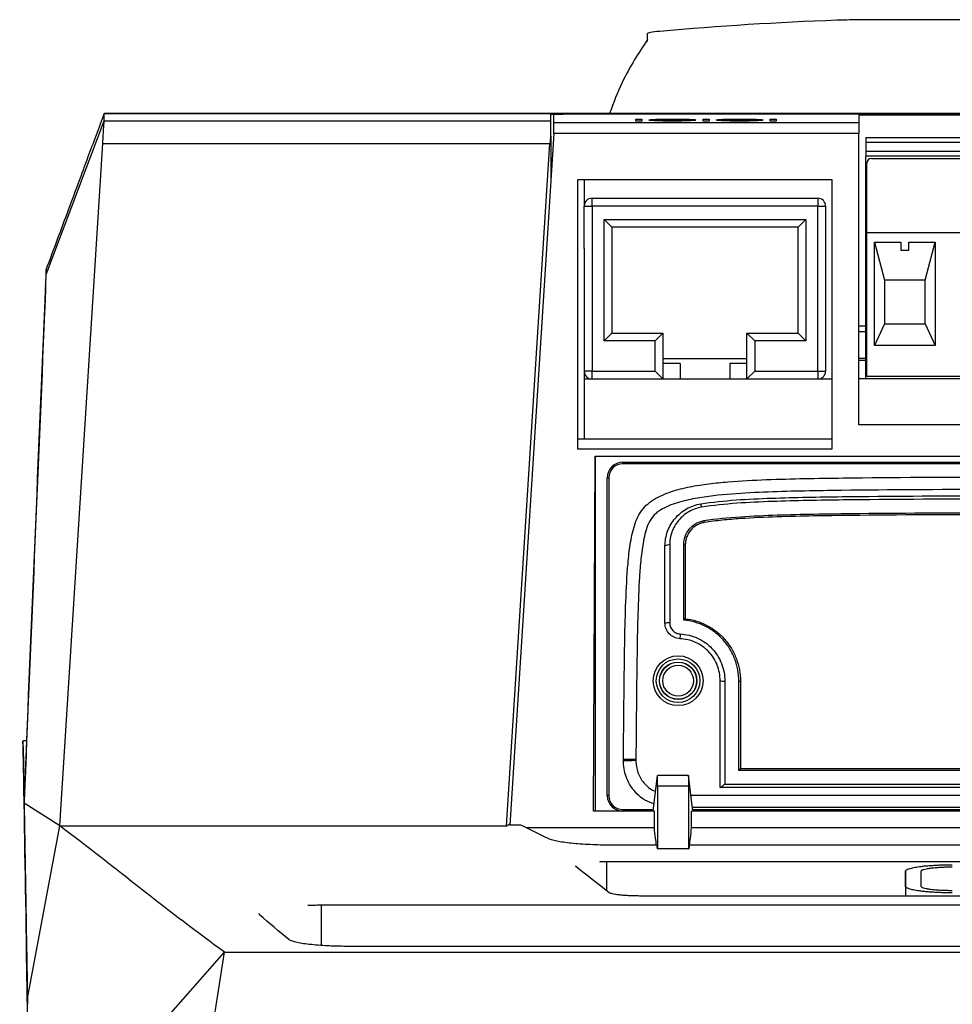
# Model space of a CAD drawing. Header units: millimetres. Extents: x 87 to 936, y -49 to 894.
# Tile 6 of 107: x 527 to 587, y 181 to 245. Entities that reach past the tile are written whole.
import ezdxf

# ---------------------------------------------------------------- set-up
doc = ezdxf.new("R2010")
doc.units = ezdxf.units.MM

msp = doc.modelspace()

# ---------------------------------------------------------------- linework, layer by layer
at = {"color": 7, "linetype": 'Continuous', "lineweight": 25}
for p, q in [((566.956, 243.805), (566.956, 243.325)), ((653.322, 238.696), (532.085, 238.696)), ((532.085, 238.695), (653.321, 238.695)), ((562.956, 238.664), (605.956, 238.664)), ((605.956, 238.581), (580.542, 238.581)), ((583.189, 238.634), (583.111, 238.632)), ((583.506, 238.606), (583.111, 238.606)), ((583.189, 238.644), (583.506, 238.644)), ((583.189, 238.634), (583.189, 238.644)), ((583.506, 238.634), (583.189, 238.634)), ((528.364, 228.36), (532.085, 238.21)), ((532.085, 238.21), (560.756, 238.21)), ((560.956, 238.123), (580.542, 238.123)), ((560.956, 237.397), (560.956, 238.123)), ((566.224, 238.322), (566.605, 238.322)), ((566.605, 238.312), (566.224, 238.312)), ((566.605, 238.209), (566.224, 238.209)), ((567.484, 238.257), (567.484, 238.267)), ((568.564, 238.313), (568.564, 238.323)), ((568.567, 238.214), (568.567, 238.224)), ((569.66, 238.258), (569.66, 238.268)), ((570.538, 238.322), (570.92, 238.322)), ((570.92, 238.312), (570.538, 238.312)), ((570.92, 238.209), (570.538, 238.209)), ((571.798, 238.257), (571.798, 238.267)), ((572.879, 238.313), (572.879, 238.323)), ((572.882, 238.214), (572.882, 238.224)), ((573.974, 238.258), (573.974, 238.268)), ((574.852, 238.322), (575.234, 238.322)), ((575.234, 238.312), (574.852, 238.312)), ((575.234, 238.209), (574.852, 238.209)), ((580.542, 238.123), (580.542, 237.397)), ((560.956, 237.397), (558.133, 192.998)), ((560.756, 237.262), (560.756, 234.252)), ((580.542, 237.397), (560.956, 237.397)), ((580.542, 218.695), (580.542, 237.397)), ((580.992, 237.145), (645.992, 237.145)), ((580.992, 237.145), (580.992, 236.845)), ((529.239, 192.947), (531.993, 236.764)), ((531.994, 236.764), (560.707, 236.764)), ((557.919, 192.947), (560.707, 236.764)), ((580.992, 236.845), (645.992, 236.845)), ((580.992, 236.845), (580.992, 236.245)), ((645.992, 236.245), (580.992, 236.245)), ((580.992, 236.245), (580.992, 235.945)), ((645.992, 235.945), (580.992, 235.945)), ((580.992, 221.645), (580.992, 235.945)), ((560.756, 235.668), (560.847, 235.668)), ((581.042, 231.019), (581.042, 235.495)), ((581.342, 235.795), (645.642, 235.795)), ((562.505, 234.445), (578.805, 234.445)), ((562.505, 217.145), (562.505, 234.445)), ((562.905, 234.445), (562.905, 232.745)), ((578.805, 234.445), (578.805, 217.145)), ((562.905, 230.027), (562.905, 232.745)), ((562.905, 232.745), (563.405, 232.745)), ((563.405, 233.245), (577.905, 233.245)), ((563.405, 232.745), (563.405, 233.245)), ((563.405, 232.745), (563.405, 222.145)), ((577.905, 232.745), (563.405, 232.745)), ((577.905, 233.245), (577.905, 232.745)), ((577.905, 222.145), (577.905, 232.745)), ((577.905, 232.745), (578.405, 232.745)), ((578.405, 232.745), (578.405, 222.145)), ((564.18, 231.895), (577.13, 231.895)), ((564.18, 224.095), (564.18, 231.895)), ((564.68, 231.395), (564.18, 231.895)), ((577.13, 231.895), (576.63, 231.395)), ((577.13, 231.895), (577.13, 224.095)), ((564.68, 231.395), (564.68, 224.595)), ((576.63, 231.395), (564.68, 231.395)), ((576.63, 224.595), (576.63, 231.395)), ((581.042, 221.795), (581.042, 231.019)), ((645.942, 231.019), (581.042, 231.019)), ((581.539, 230.419), (583.242, 230.419)), ((581.539, 223.795), (581.539, 230.419)), ((581.539, 230.419), (582.192, 227.995)), ((583.242, 230.419), (583.242, 229.919)), ((583.742, 230.419), (585.445, 230.419)), ((583.742, 229.919), (583.742, 230.419)), ((584.792, 227.995), (585.445, 230.419)), ((585.445, 230.419), (585.445, 223.795)), ((562.905, 230.027), (562.905, 217.795)), ((583.242, 229.919), (583.742, 229.919)), ((528.364, 228.36), (528.364, 228.663)), ((528.317, 227.65), (528.318, 227.695)), ((582.192, 227.995), (582.192, 225.195)), ((584.792, 227.995), (582.192, 227.995)), ((584.792, 225.195), (584.792, 227.995)), ((528.316, 227.39), (528.316, 227.396)), ((582.192, 225.195), (581.539, 223.795)), ((582.192, 225.195), (584.792, 225.195)), ((584.792, 225.195), (585.445, 223.795)), ((564.68, 224.595), (564.18, 224.095)), ((564.68, 224.595), (567.96, 224.595)), ((567.96, 224.595), (567.46, 224.095)), ((567.96, 224.595), (567.96, 221.645)), ((573.35, 221.645), (573.35, 224.595)), ((573.85, 224.095), (573.35, 224.595)), ((573.35, 224.595), (576.63, 224.595)), ((577.13, 224.095), (576.63, 224.595)), ((580.542, 225.052), (580.992, 225.052)), ((580.542, 224.698), (580.992, 224.698)), ((567.46, 224.095), (564.18, 224.095)), ((567.46, 222.145), (567.46, 224.095)), ((573.85, 224.095), (573.85, 222.145)), ((577.13, 224.095), (573.85, 224.095)), ((585.445, 223.795), (581.539, 223.795)), ((573.35, 222.945), (567.96, 222.945)), ((569.06, 222.645), (567.96, 222.645)), ((569.06, 222.645), (569.06, 221.645)), ((572.25, 222.645), (572.25, 221.645)), ((573.35, 222.645), (572.25, 222.645)), ((580.542, 222.991), (580.992, 222.991)), ((580.542, 222.845), (580.992, 222.845)), ((563.405, 222.145), (562.905, 222.145)), ((563.405, 221.645), (563.405, 222.145)), ((563.405, 222.145), (567.46, 222.145)), ((567.96, 221.645), (567.46, 222.145)), ((573.85, 222.145), (573.35, 221.645)), ((573.85, 222.145), (577.905, 222.145)), ((577.905, 222.145), (577.905, 221.645)), ((577.905, 222.145), (578.405, 222.145)), ((562.905, 221.645), (578.805, 221.645)), ((645.992, 221.645), (580.542, 221.645)), ((645.942, 221.795), (581.042, 221.795)), ((616.409, 218.695), (580.542, 218.695)), ((562.505, 217.795), (578.805, 217.795)), ((578.805, 217.145), (562.505, 217.145)), ((563.491, 193.895), (563.604, 216.695)), ((563.604, 216.695), (614.105, 216.695)), ((563.605, 216.695), (563.605, 193.895)), ((565.384, 216.195), (565.384, 216.295)), ((565.384, 216.295), (613.484, 216.295)), ((613.484, 216.195), (565.384, 216.195)), ((564.384, 194.895), (564.384, 215.295)), ((564.484, 215.295), (564.384, 215.295)), ((564.484, 215.295), (564.484, 194.895)), ((568.091, 205.968), (568.091, 210.92)), ((568.391, 210.979), (568.391, 205.98)), ((569.291, 206.166), (569.291, 210.998)), ((569.391, 210.979), (569.391, 206.25)), ((569.391, 206.25), (569.391, 206.25)), ((571.634, 195.42), (571.634, 202.27)), ((571.934, 202.247), (571.934, 195.636)), ((572.834, 196.51), (572.834, 202.24)), ((572.934, 202.247), (572.934, 196.632)), ((527.108, 198.416), (526.857, 198.416)), ((526.87, 198.389), (526.87, 198.379)), ((526.876, 198.039), (526.87, 198.379)), ((526.876, 198.039), (527.077, 186.702)), ((565.422, 197.147), (565.423, 197.235)), ((565.423, 197.235), (566.223, 197.228)), ((566.223, 197.228), (566.222, 197.161)), ((572.934, 196.636), (605.934, 196.636)), ((567.34, 193.895), (567.607, 196.173)), ((569.6, 196.182), (567.61, 196.182)), ((569.87, 193.895), (569.602, 196.173)), ((606.034, 196.51), (572.834, 196.51)), ((567.62, 195.499), (567.61, 191.47)), ((569.59, 195.499), (567.62, 195.499)), ((569.59, 195.499), (569.599, 191.47)), ((607.221, 195.42), (571.647, 195.42)), ((571.934, 195.636), (606.934, 195.636)), ((564.484, 194.895), (564.384, 194.895)), ((526.948, 194.412), (526.945, 194.553)), ((529.239, 192.947), (526.947, 194.412)), ((607.866, 194.12), (569.843, 194.12)), ((526.955, 193.74), (527.079, 186.482)), ((567.407, 193.895), (563.491, 193.895)), ((565.384, 193.895), (565.384, 193.995)), ((567.407, 192.846), (567.407, 193.895)), ((569.802, 192.846), (569.802, 193.895)), ((607.907, 193.895), (569.802, 193.895)), ((527.163, 181.864), (529.239, 192.947)), ((529.239, 192.947), (557.917, 192.947)), ((557.919, 192.947), (558.138, 193.076)), ((558.846, 192.998), (558.133, 192.998)), ((559.153, 192.846), (567.407, 192.846)), ((569.802, 192.846), (605.956, 192.846)), ((567.562, 191.712), (564.639, 191.712)), ((592.703, 191.712), (569.647, 191.712)), ((567.61, 191.47), (567.591, 191.47)), ((569.599, 191.47), (567.61, 191.47)), ((569.599, 191.47), (569.619, 191.47)), ((562.364, 190.333), (562.357, 190.38)), ((564.333, 190.656), (592.703, 190.656)), ((583.536, 190.041), (583.536, 188.446)), ((583.536, 189.063), (583.536, 190.039)), ((584.536, 189.063), (584.536, 190.039)), ((583.536, 189.097), (583.536, 188.446)), ((592.703, 188.446), (566.449, 188.446)), ((546.021, 187.869), (592.703, 187.869)), ((542.069, 187.241), (542.045, 187.325)), ((527.099, 185.328), (527.075, 186.699)), ((526.663, 169.957), (539.819, 184.843)), ((531.86, 134.764), (539.819, 184.843)), ((539.819, 184.843), (592.703, 184.843)), ((592.703, 185.21), (547.891, 185.21))]:
    msp.add_line(p, q, dxfattribs=at)
at = {"color": 8, "linetype": 'Continuous', "lineweight": 25}
for p, q in [((569.749, 194.92), (607.96, 194.92)), ((565.384, 193.995), (567.351, 193.995)), ((569.858, 193.995), (607.851, 193.995)), ((564.333, 190.656), (564.333, 188.788)), ((546.021, 187.869), (546.021, 185.279))]:
    msp.add_line(p, q, dxfattribs=at)
at = {"color": 7, "linetype": 'Continuous', "lineweight": 25, "flags": 128}
msp.add_lwpolyline([(605.956, 244.715), (594.269, 244.715), (582.583, 244.715)], dxfattribs=at)
at = {"color": 7, "linetype": 'Continuous', "lineweight": 25}
for radius in [1.6, 1.4, 1.2, 1.189, 0.989]:
    msp.add_circle((568.933, 202.27), radius, dxfattribs=at)
for centre, radius, start, end in [((581.342, 235.495), 0.3, 90, 180), ((563.405, 232.745), 0.5, 90, 180), ((577.905, 232.745), 0.5, 0, 90), ((563.405, 222.145), 0.5, 180, 270), ((577.905, 222.145), 0.5, 270, 0), ((565.384, 215.295), 1, 90, 180), ((565.384, 215.295), 0.9, 90, 180), ((569.347, 213.279), 1.102, 6.86915, 18.35484), ((569.784, 212.379), 0.82, 3.16535, 11.84337), ((568.319, 210.549), 0.436, 80.47384, 121.49385), ((569.315, 210.855), 0.145, 58.41844, 99.54707), ((568.316, 204.036), 1.945, 87.79353, 96.64595), ((675.347, 200.639), 106.386, 177.50318, 177.66746), ((571.859, 203.236), 0.991, 256.8556, 274.31274), ((572.859, 202.568), 0.329, 265.6745, 283.18458), ((565.384, 194.895), 1, 180, 270), ((565.384, 194.895), 0.9, 180, 270)]:
    msp.add_arc(centre, radius, start, end, dxfattribs=at)
for centre, major_axis, start_param, end_param in [((567.606, 195.382), (0.004, 0.8), 4.86026, 6.431056), ((569.604, 195.382), (-0.004, 0.8), 6.135314, 7.706111)]:
    msp.add_ellipse(centre, major_axis=major_axis, ratio=0.01679, start_param=start_param, end_param=end_param, dxfattribs=at)
for points in [[(579.119, 244.676), (575.332, 244.539), (571.546, 244.305), (567.76, 243.967)], [(567.76, 243.967), (567.236, 243.92), (566.956, 243.864), (566.956, 243.805)], [(532.085, 238.21), (532.085, 238.519), (532.085, 238.681), (532.085, 238.695)], [(560.756, 238.21), (560.756, 238.42), (560.756, 238.563), (560.756, 238.636)], [(560.956, 238.123), (560.956, 238.368), (560.956, 238.537), (560.956, 238.632)], [(580.542, 238.581), (580.542, 238.482), (580.542, 238.329), (580.542, 238.123)], [(582.61, 238.628), (582.61, 238.63), (582.61, 238.633), (582.61, 238.635)], [(583.111, 238.606), (583.111, 238.616), (583.111, 238.625), (583.111, 238.634)], [(583.506, 238.644), (583.506, 238.633), (583.506, 238.62), (583.506, 238.606)], [(566.224, 238.209), (566.224, 238.249), (566.224, 238.287), (566.224, 238.322)], [(566.605, 238.322), (566.605, 238.287), (566.605, 238.249), (566.605, 238.209)], [(570.538, 238.209), (570.538, 238.249), (570.538, 238.287), (570.538, 238.322)], [(570.92, 238.322), (570.92, 238.287), (570.92, 238.249), (570.92, 238.209)], [(574.852, 238.209), (574.852, 238.249), (574.852, 238.287), (574.852, 238.322)], [(575.234, 238.322), (575.234, 238.287), (575.234, 238.249), (575.234, 238.209)], [(528.261, 225.915), (527.818, 215.461), (527.384, 205.007), (526.945, 194.553)], [(526.948, 194.412), (527.39, 205.005), (527.828, 215.598), (528.275, 226.191)], [(571.647, 195.42), (571.638, 195.42), (571.634, 195.42), (571.634, 195.42)], [(527.161, 181.864), (527.091, 186.047), (527.019, 190.229), (526.948, 194.412)], [(539.819, 184.843), (536.288, 187.363), (532.767, 190.302), (529.239, 192.947)], [(560.582, 192.133), (560.004, 192.425), (559.425, 192.713), (558.846, 192.998)], [(567.562, 191.712), (567.572, 191.631), (567.581, 191.551), (567.591, 191.47)], [(569.647, 191.712), (569.638, 191.631), (569.628, 191.551), (569.619, 191.47)], [(564.48, 188.674), (563.774, 189.226), (563.069, 189.78), (562.364, 190.333)], [(543.939, 185.646), (543.316, 186.166), (542.692, 186.699), (542.069, 187.241)], [(527.163, 181.864), (527.165, 181.742), (527.167, 181.618), (527.17, 181.491)]]:
    msp.add_open_spline(points, degree=3, dxfattribs=at)
for points, knots in [([(582.583, 244.715), (581.885, 244.715), (581.185, 244.712), (579.977, 244.698), (579.468, 244.688), (579.119, 244.676)], [0, 0, 0, 0, 0.5, 0.5, 1, 1, 1, 1]), ([(566.977, 243.439), (566.398, 242.564), (565.451, 241.136), (564.787, 239.377), (564.529, 238.696)], [0, 0, 0, 0, 0.612304, 1, 1, 1, 1]), ([(532.085, 238.696), (531.738, 237.765), (530.978, 235.721), (529.729, 232.363), (528.827, 229.938), (528.341, 228.633)], [0, 0, 0, 0, 0.278866, 0.612114, 1, 1, 1, 1]), ([(560.756, 238.636), (560.757, 238.637), (560.759, 238.638), (560.772, 238.64), (560.792, 238.642), (560.821, 238.644), (560.858, 238.646), (560.904, 238.647), (560.998, 238.65), (561.172, 238.654), (561.468, 238.658), (561.812, 238.661), (562.143, 238.662), (562.442, 238.663), (562.697, 238.664), (562.87, 238.664), (562.956, 238.664)], [0, 0, 0, 0, 0.039703, 0.079032, 0.118135, 0.157166, 0.196276, 0.235619, 0.275345, 0.404381, 0.533522, 0.65421, 0.77502, 0.85016, 0.924802, 1, 1, 1, 1]), ([(562.956, 238.664), (562.824, 238.664), (562.695, 238.664), (562.439, 238.663), (562.312, 238.662), (562.07, 238.661), (561.955, 238.66), (561.738, 238.658), (561.635, 238.657), (561.358, 238.652), (561.209, 238.649), (561.01, 238.641), (560.956, 238.637), (560.956, 238.632)], [0, 0, 0, 0, 0.125, 0.125, 0.25, 0.25, 0.375, 0.375, 0.5, 0.5, 0.75, 0.75, 1, 1, 1, 1]), ([(582.61, 238.635), (582.642, 238.635), (582.673, 238.636), (582.734, 238.636), (582.763, 238.636), (582.849, 238.637), (582.904, 238.638), (583.008, 238.639), (583.055, 238.64), (583.134, 238.642), (583.165, 238.643), (583.189, 238.644)], [0, 0, 0, 0, 0.125, 0.125, 0.25, 0.25, 0.5, 0.5, 0.75, 0.75, 1, 1, 1, 1]), ([(583.111, 238.634), (583.04, 238.633), (582.964, 238.632), (582.795, 238.63), (582.705, 238.629), (582.61, 238.628)], [0, 0, 0, 0, 0.5, 0.5, 1, 1, 1, 1]), ([(531.993, 236.764), (532.019, 237.164), (532.042, 237.53), (532.074, 238.044), (532.084, 238.192), (532.085, 238.21)], [0, 0, 0, 0, 0.5, 0.5, 1, 1, 1, 1]), ([(560.756, 237.262), (560.756, 237.539), (560.756, 237.773), (560.756, 238.102), (560.756, 238.196), (560.756, 238.21)], [0, 0, 0, 0, 0.5, 0.5, 1, 1, 1, 1]), ([(567.064, 238.267), (567.066, 238.271), (567.071, 238.275), (567.105, 238.282), (567.131, 238.286), (567.204, 238.293), (567.25, 238.296), (567.359, 238.302), (567.424, 238.305), (567.565, 238.311), (567.641, 238.313), (567.806, 238.317), (567.895, 238.319), (568.078, 238.321), (568.173, 238.322), (568.368, 238.323), (568.466, 238.323), (568.564, 238.323)], [0, 0, 0, 0, 0.125, 0.125, 0.25, 0.25, 0.375, 0.375, 0.5, 0.5, 0.625, 0.625, 0.75, 0.75, 0.875, 0.875, 1, 1, 1, 1]), ([(568.542, 238.207), (568.446, 238.208), (568.35, 238.208), (568.162, 238.209), (568.069, 238.21), (567.887, 238.213), (567.801, 238.215), (567.64, 238.219), (567.563, 238.222), (567.424, 238.227), (567.362, 238.23), (567.252, 238.237), (567.205, 238.24), (567.133, 238.248), (567.106, 238.251), (567.071, 238.259), (567.066, 238.263), (567.064, 238.267)], [0, 0, 0, 0, 0.125, 0.125, 0.25, 0.25, 0.375, 0.375, 0.5, 0.5, 0.625, 0.625, 0.75, 0.75, 0.875, 0.875, 1, 1, 1, 1]), ([(568.564, 238.313), (568.373, 238.313), (568.022, 238.312), (567.573, 238.302), (567.25, 238.288), (567.095, 238.274), (567.08, 238.264), (567.075, 238.262)], [0, 0, 0, 0, 0.256364, 0.470648, 0.684488, 0.904168, 1, 1, 1, 1]), ([(568.579, 238.309), (568.507, 238.309), (568.436, 238.309), (568.296, 238.308), (568.227, 238.307), (568.092, 238.305), (568.026, 238.304), (567.905, 238.301), (567.849, 238.3), (567.745, 238.296), (567.699, 238.294), (567.618, 238.289), (567.584, 238.286), (567.532, 238.281), (567.513, 238.278), (567.489, 238.273), (567.485, 238.27), (567.484, 238.267)], [0, 0, 0, 0, 0.125, 0.125, 0.25, 0.25, 0.375, 0.375, 0.5, 0.5, 0.625, 0.625, 0.75, 0.75, 0.875, 0.875, 1, 1, 1, 1]), ([(567.484, 238.267), (567.485, 238.264), (567.489, 238.261), (567.514, 238.256), (567.533, 238.253), (567.613, 238.245), (567.694, 238.24), (567.897, 238.232), (568.019, 238.229), (568.216, 238.226), (568.284, 238.225), (568.425, 238.224), (568.496, 238.224), (568.567, 238.224)], [0, 0, 0, 0, 0.125, 0.125, 0.25, 0.25, 0.5, 0.5, 0.75, 0.75, 0.875, 0.875, 1, 1, 1, 1]), ([(568.567, 238.214), (568.497, 238.214), (568.426, 238.214), (568.288, 238.215), (568.219, 238.215), (568.019, 238.219), (567.9, 238.222), (567.747, 238.228), (567.701, 238.23), (567.621, 238.235), (567.587, 238.238), (567.534, 238.243), (567.514, 238.246), (567.489, 238.251), (567.485, 238.254), (567.484, 238.257)], [0, 0, 0, 0, 0.125, 0.125, 0.25, 0.25, 0.5, 0.5, 0.625, 0.625, 0.75, 0.75, 0.875, 0.875, 1, 1, 1, 1]), ([(570.08, 238.267), (570.078, 238.263), (570.072, 238.259), (570.035, 238.251), (570.007, 238.247), (569.93, 238.24), (569.882, 238.237), (569.767, 238.23), (569.7, 238.227), (569.555, 238.221), (569.476, 238.219), (569.306, 238.215), (569.217, 238.213), (569.032, 238.21), (568.935, 238.209), (568.74, 238.208), (568.641, 238.208), (568.542, 238.207)], [0, 0, 0, 0, 0.125, 0.125, 0.25, 0.25, 0.375, 0.375, 0.5, 0.5, 0.625, 0.625, 0.75, 0.75, 0.875, 0.875, 1, 1, 1, 1]), ([(568.564, 238.323), (568.663, 238.323), (568.761, 238.323), (568.953, 238.322), (569.048, 238.321), (569.233, 238.319), (569.321, 238.317), (569.486, 238.313), (569.565, 238.311), (569.708, 238.306), (569.772, 238.303), (569.885, 238.297), (569.934, 238.293), (570.008, 238.286), (570.036, 238.283), (570.072, 238.275), (570.077, 238.271), (570.08, 238.267)], [0, 0, 0, 0, 0.125, 0.125, 0.25, 0.25, 0.375, 0.375, 0.5, 0.5, 0.625, 0.625, 0.75, 0.75, 0.875, 0.875, 1, 1, 1, 1]), ([(570.08, 238.257), (570.077, 238.261), (570.072, 238.265), (570.037, 238.272), (570.009, 238.276), (569.934, 238.283), (569.887, 238.287), (569.775, 238.293), (569.709, 238.296), (569.567, 238.301), (569.49, 238.303), (569.323, 238.307), (569.234, 238.309), (569.051, 238.311), (568.956, 238.312), (568.761, 238.313), (568.663, 238.313), (568.564, 238.313)], [0, 0, 0, 0, 0.125, 0.125, 0.25, 0.25, 0.375, 0.375, 0.5, 0.5, 0.625, 0.625, 0.75, 0.75, 0.875, 0.875, 1, 1, 1, 1]), ([(568.567, 238.224), (568.639, 238.224), (568.711, 238.224), (568.851, 238.225), (568.92, 238.226), (569.122, 238.229), (569.241, 238.232), (569.395, 238.238), (569.441, 238.241), (569.521, 238.245), (569.556, 238.248), (569.609, 238.253), (569.628, 238.256), (569.654, 238.262), (569.658, 238.265), (569.66, 238.268)], [0, 0, 0, 0, 0.125, 0.125, 0.25, 0.25, 0.5, 0.5, 0.625, 0.625, 0.75, 0.75, 0.875, 0.875, 1, 1, 1, 1]), ([(569.66, 238.258), (569.658, 238.255), (569.654, 238.252), (569.629, 238.246), (569.61, 238.243), (569.529, 238.235), (569.448, 238.23), (569.294, 238.224), (569.239, 238.222), (569.119, 238.219), (569.055, 238.218), (568.922, 238.216), (568.853, 238.215), (568.711, 238.214), (568.639, 238.214), (568.567, 238.214)], [0, 0, 0, 0, 0.125, 0.125, 0.25, 0.25, 0.5, 0.5, 0.625, 0.625, 0.75, 0.75, 0.875, 0.875, 1, 1, 1, 1]), ([(569.66, 238.268), (569.658, 238.27), (569.654, 238.273), (569.628, 238.279), (569.609, 238.281), (569.528, 238.289), (569.445, 238.294), (569.243, 238.301), (569.123, 238.304), (568.928, 238.307), (568.86, 238.308), (568.721, 238.309), (568.65, 238.309), (568.579, 238.309)], [0, 0, 0, 0, 0.125, 0.125, 0.25, 0.25, 0.5, 0.5, 0.75, 0.75, 0.875, 0.875, 1, 1, 1, 1]), ([(571.378, 238.267), (571.38, 238.271), (571.385, 238.275), (571.42, 238.282), (571.445, 238.286), (571.518, 238.293), (571.564, 238.296), (571.674, 238.302), (571.738, 238.305), (571.879, 238.311), (571.955, 238.313), (572.121, 238.317), (572.209, 238.319), (572.392, 238.321), (572.487, 238.322), (572.682, 238.323), (572.78, 238.323), (572.879, 238.323)], [0, 0, 0, 0, 0.125, 0.125, 0.25, 0.25, 0.375, 0.375, 0.5, 0.5, 0.625, 0.625, 0.75, 0.75, 0.875, 0.875, 1, 1, 1, 1]), ([(572.856, 238.207), (572.76, 238.208), (572.664, 238.208), (572.476, 238.209), (572.383, 238.21), (572.201, 238.213), (572.115, 238.215), (571.954, 238.219), (571.878, 238.222), (571.738, 238.227), (571.676, 238.23), (571.566, 238.237), (571.519, 238.24), (571.447, 238.248), (571.42, 238.251), (571.385, 238.259), (571.38, 238.263), (571.378, 238.267)], [0, 0, 0, 0, 0.125, 0.125, 0.25, 0.25, 0.375, 0.375, 0.5, 0.5, 0.625, 0.625, 0.75, 0.75, 0.875, 0.875, 1, 1, 1, 1]), ([(572.879, 238.313), (572.687, 238.313), (572.336, 238.312), (571.887, 238.302), (571.565, 238.288), (571.409, 238.274), (571.394, 238.264), (571.389, 238.262)], [0, 0, 0, 0, 0.256364, 0.470648, 0.684488, 0.904168, 1, 1, 1, 1]), ([(572.893, 238.309), (572.821, 238.309), (572.75, 238.309), (572.61, 238.308), (572.541, 238.307), (572.406, 238.305), (572.34, 238.304), (572.219, 238.301), (572.163, 238.3), (572.059, 238.296), (572.013, 238.294), (571.933, 238.289), (571.898, 238.286), (571.846, 238.281), (571.828, 238.278), (571.803, 238.273), (571.799, 238.27), (571.798, 238.267)], [0, 0, 0, 0, 0.125, 0.125, 0.25, 0.25, 0.375, 0.375, 0.5, 0.5, 0.625, 0.625, 0.75, 0.75, 0.875, 0.875, 1, 1, 1, 1]), ([(571.798, 238.267), (571.799, 238.264), (571.803, 238.261), (571.828, 238.256), (571.847, 238.253), (571.927, 238.245), (572.008, 238.24), (572.211, 238.232), (572.333, 238.229), (572.53, 238.226), (572.599, 238.225), (572.739, 238.224), (572.81, 238.224), (572.882, 238.224)], [0, 0, 0, 0, 0.125, 0.125, 0.25, 0.25, 0.5, 0.5, 0.75, 0.75, 0.875, 0.875, 1, 1, 1, 1]), ([(572.882, 238.214), (572.811, 238.214), (572.74, 238.214), (572.602, 238.215), (572.533, 238.215), (572.333, 238.219), (572.214, 238.222), (572.061, 238.228), (572.015, 238.23), (571.935, 238.235), (571.901, 238.238), (571.848, 238.243), (571.828, 238.246), (571.803, 238.251), (571.799, 238.254), (571.798, 238.257)], [0, 0, 0, 0, 0.125, 0.125, 0.25, 0.25, 0.5, 0.5, 0.625, 0.625, 0.75, 0.75, 0.875, 0.875, 1, 1, 1, 1]), ([(574.394, 238.267), (574.392, 238.263), (574.386, 238.259), (574.349, 238.251), (574.321, 238.247), (574.244, 238.24), (574.196, 238.237), (574.081, 238.23), (574.014, 238.227), (573.869, 238.221), (573.79, 238.219), (573.62, 238.215), (573.531, 238.213), (573.346, 238.21), (573.249, 238.209), (573.054, 238.208), (572.955, 238.208), (572.856, 238.207)], [0, 0, 0, 0, 0.125, 0.125, 0.25, 0.25, 0.375, 0.375, 0.5, 0.5, 0.625, 0.625, 0.75, 0.75, 0.875, 0.875, 1, 1, 1, 1]), ([(572.879, 238.323), (572.977, 238.323), (573.075, 238.323), (573.267, 238.322), (573.362, 238.321), (573.547, 238.319), (573.635, 238.317), (573.8, 238.313), (573.879, 238.311), (574.022, 238.306), (574.086, 238.303), (574.199, 238.297), (574.248, 238.293), (574.323, 238.286), (574.35, 238.283), (574.386, 238.275), (574.392, 238.271), (574.394, 238.267)], [0, 0, 0, 0, 0.125, 0.125, 0.25, 0.25, 0.375, 0.375, 0.5, 0.5, 0.625, 0.625, 0.75, 0.75, 0.875, 0.875, 1, 1, 1, 1]), ([(574.373, 238.262), (574.361, 238.267), (574.331, 238.28), (574.07, 238.295), (573.688, 238.307), (573.273, 238.313), (572.992, 238.313), (572.879, 238.313)], [0, 0, 0, 0, 0.178267, 0.415719, 0.620266, 0.845847, 1, 1, 1, 1]), ([(572.882, 238.224), (572.953, 238.224), (573.025, 238.224), (573.165, 238.225), (573.234, 238.226), (573.436, 238.229), (573.555, 238.232), (573.709, 238.238), (573.755, 238.241), (573.835, 238.245), (573.87, 238.248), (573.923, 238.253), (573.942, 238.256), (573.968, 238.262), (573.972, 238.265), (573.974, 238.268)], [0, 0, 0, 0, 0.125, 0.125, 0.25, 0.25, 0.5, 0.5, 0.625, 0.625, 0.75, 0.75, 0.875, 0.875, 1, 1, 1, 1]), ([(573.974, 238.258), (573.972, 238.255), (573.968, 238.252), (573.943, 238.246), (573.924, 238.243), (573.843, 238.235), (573.762, 238.23), (573.608, 238.224), (573.553, 238.222), (573.433, 238.219), (573.369, 238.218), (573.236, 238.216), (573.167, 238.215), (573.025, 238.214), (572.953, 238.214), (572.882, 238.214)], [0, 0, 0, 0, 0.125, 0.125, 0.25, 0.25, 0.5, 0.5, 0.625, 0.625, 0.75, 0.75, 0.875, 0.875, 1, 1, 1, 1]), ([(573.974, 238.268), (573.972, 238.27), (573.968, 238.273), (573.942, 238.279), (573.923, 238.281), (573.842, 238.289), (573.759, 238.294), (573.557, 238.301), (573.437, 238.304), (573.242, 238.307), (573.174, 238.308), (573.035, 238.309), (572.964, 238.309), (572.893, 238.309)], [0, 0, 0, 0, 0.125, 0.125, 0.25, 0.25, 0.5, 0.5, 0.75, 0.75, 0.875, 0.875, 1, 1, 1, 1]), ([(560.756, 237.262), (560.751, 237.223), (560.741, 237.145), (560.728, 237.021), (560.716, 236.895), (560.71, 236.808), (560.707, 236.764)], [0, 0, 0, 0, 0.2510743, 0.5006236, 0.7498599, 1, 1, 1, 1]), ([(528.275, 226.191), (528.278, 226.241), (528.282, 226.342), (528.288, 226.489), (528.294, 226.633), (528.3, 226.773), (528.306, 226.909), (528.315, 227.129), (528.327, 227.418), (528.34, 227.736), (528.35, 227.999), (528.357, 228.173), (528.361, 228.279), (528.363, 228.34), (528.363, 228.353), (528.363, 228.36)], [0, 0, 0, 0, 0.042075, 0.083839, 0.125404, 0.166886, 0.208401, 0.250064, 0.374874, 0.500859, 0.626229, 0.750761, 0.833622, 0.916395, 1, 1, 1, 1]), ([(528.363, 228.663), (528.361, 228.624), (528.346, 228.29), (528.327, 227.905), (528.311, 227.566)], [0, 0, 0, 0, 0.117246, 1, 1, 1, 1]), ([(528.318, 227.695), (528.318, 227.692), (528.318, 227.688), (528.318, 227.669), (528.318, 227.641), (528.318, 227.604), (528.319, 227.558), (528.319, 227.502), (528.319, 227.437), (528.32, 227.386), (528.32, 227.361)], [0, 0, 0, 0, 0.124992, 0.249982, 0.374972, 0.499965, 0.624962, 0.749965, 0.874977, 1, 1, 1, 1]), ([(528.32, 227.361), (528.32, 227.358), (528.32, 227.354), (528.32, 227.337), (528.319, 227.313), (528.318, 227.281), (528.315, 227.223), (528.311, 227.12), (528.304, 226.948), (528.296, 226.739), (528.287, 226.521), (528.278, 226.312), (528.27, 226.118), (528.264, 225.983), (528.261, 225.915)], [0, 0, 0, 0, 0.051262, 0.102071, 0.152626, 0.203129, 0.253784, 0.376736, 0.499682, 0.622486, 0.745741, 0.830107, 0.914546, 1, 1, 1, 1]), ([(565.423, 197.235), (565.437, 198.871), (565.451, 200.506), (565.489, 203.776), (565.511, 205.412), (565.593, 207.863), (565.629, 208.679), (565.724, 209.901), (565.763, 210.308), (565.87, 211.12), (565.938, 211.527), (566.091, 212.12), (566.151, 212.315), (566.3, 212.697), (566.391, 212.885), (566.61, 213.231), (566.74, 213.389), (567.04, 213.674), (567.207, 213.797), (567.729, 214.122), (568.113, 214.285), (568.89, 214.543), (569.288, 214.64), (570.093, 214.8), (570.5, 214.862), (571.315, 214.964), (571.724, 215.005), (572.953, 215.107), (573.773, 215.149), (576.235, 215.244), (577.878, 215.268), (582.806, 215.331), (586.092, 215.345), (589.378, 215.345)], [0, 0, 0, 0, 0.125, 0.125, 0.25, 0.25, 0.3125, 0.3125, 0.34375, 0.34375, 0.375, 0.375, 0.390625, 0.390625, 0.40625, 0.40625, 0.421875, 0.421875, 0.4375, 0.4375, 0.46875, 0.46875, 0.5, 0.5, 0.53125, 0.53125, 0.5625, 0.5625, 0.625, 0.625, 0.75, 0.75, 1, 1, 1, 1]), ([(588.823, 214.545), (585.687, 214.543), (582.551, 214.528), (577.848, 214.467), (576.28, 214.444), (573.931, 214.355), (573.148, 214.316), (571.584, 214.193), (570.803, 214.112), (569.645, 213.9), (569.264, 213.814), (568.704, 213.641), (568.52, 213.576), (568.157, 213.423), (567.98, 213.335), (567.73, 213.18), (567.649, 213.125), (567.494, 213.003), (567.42, 212.936), (567.222, 212.718), (567.118, 212.549), (566.954, 212.191), (566.892, 212.006), (566.788, 211.631), (566.746, 211.44), (566.637, 210.863), (566.588, 210.475), (566.508, 209.699), (566.479, 209.31), (566.404, 208.144), (566.375, 207.365), (566.305, 205.027), (566.285, 203.467), (566.25, 200.348), (566.237, 198.788), (566.223, 197.228)], [0, 0, 0, 0, 0.25, 0.25, 0.375, 0.375, 0.4375, 0.4375, 0.5, 0.5, 0.53125, 0.53125, 0.546875, 0.546875, 0.5625, 0.5625, 0.570312, 0.570312, 0.578125, 0.578125, 0.59375, 0.59375, 0.609375, 0.609375, 0.625, 0.625, 0.65625, 0.65625, 0.6875, 0.6875, 0.75, 0.75, 0.875, 0.875, 1, 1, 1, 1]), ([(570.393, 213.626), (571.142, 213.748), (571.896, 213.821), (573.408, 213.93), (574.167, 213.965), (576.441, 214.046), (577.957, 214.069), (582.507, 214.128), (585.541, 214.142), (588.575, 214.144)], [0, 0, 0, 0, 0.125, 0.125, 0.25, 0.25, 0.5, 0.5, 1, 1, 1, 1]), ([(588.642, 213.93), (585.605, 213.928), (582.569, 213.914), (578.014, 213.855), (576.496, 213.832), (574.219, 213.751), (573.46, 213.716), (571.946, 213.607), (571.191, 213.534), (570.441, 213.411)], [0, 0, 0, 0, 0.5, 0.5, 0.75, 0.75, 0.875, 0.875, 1, 1, 1, 1]), ([(568.091, 210.92), (568.091, 211.245), (568.147, 211.56), (568.369, 212.166), (568.53, 212.444), (568.949, 212.938), (569.197, 213.144), (569.764, 213.466), (570.068, 213.574), (570.393, 213.626)], [0, 0, 0, 0, 0.25, 0.25, 0.5, 0.5, 0.75, 0.75, 1, 1, 1, 1]), ([(570.441, 213.411), (570.149, 213.363), (569.877, 213.266), (569.37, 212.974), (569.15, 212.788), (568.779, 212.342), (568.637, 212.094), (568.441, 211.55), (568.391, 211.269), (568.391, 210.979)], [0, 0, 0, 0, 0.25, 0.25, 0.5, 0.5, 0.75, 0.75, 1, 1, 1, 1]), ([(569.291, 210.998), (569.291, 211.182), (569.322, 211.36), (569.445, 211.706), (569.534, 211.864), (569.769, 212.149), (569.907, 212.267), (570.229, 212.454), (570.402, 212.517), (570.587, 212.547)], [0, 0, 0, 0, 0.25, 0.25, 0.5, 0.5, 0.75, 0.75, 1, 1, 1, 1]), ([(570.587, 212.547), (571.364, 212.675), (572.146, 212.746), (573.713, 212.854), (574.498, 212.887), (576.855, 212.965), (578.427, 212.987), (583.144, 213.044), (586.288, 213.057), (589.433, 213.056)], [0, 0, 0, 0, 0.125, 0.125, 0.25, 0.25, 0.5, 0.5, 1, 1, 1, 1]), ([(589.433, 212.93), (586.291, 212.931), (583.149, 212.918), (578.437, 212.861), (576.866, 212.84), (574.511, 212.762), (573.726, 212.729), (572.552, 212.649), (572.161, 212.618), (571.381, 212.538), (570.99, 212.488), (570.603, 212.424)], [0, 0, 0, 0, 0.5, 0.5, 0.75, 0.75, 0.875, 0.875, 0.9375, 0.9375, 1, 1, 1, 1]), ([(570.603, 212.424), (570.518, 212.41), (570.433, 212.388), (570.271, 212.33), (570.193, 212.294), (569.967, 212.163), (569.838, 212.052), (569.618, 211.787), (569.535, 211.639), (569.449, 211.397), (569.428, 211.315), (569.399, 211.149), (569.391, 211.063), (569.391, 210.979)], [0, 0, 0, 0, 0.125, 0.125, 0.25, 0.25, 0.5, 0.5, 0.75, 0.75, 0.875, 0.875, 1, 1, 1, 1]), ([(569.391, 206.25), (569.391, 206.25), (569.389, 206.249), (569.386, 206.247), (569.383, 206.245), (569.379, 206.242), (569.375, 206.238), (569.368, 206.232), (569.36, 206.226), (569.352, 206.219), (569.341, 206.209), (569.328, 206.198), (569.316, 206.187), (569.308, 206.181), (569.3, 206.174), (569.293, 206.167), (569.292, 206.167), (569.292, 206.166), (569.291, 206.166)], [0, 0, 0, 0, 0.000028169, 0.000028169, 0.000028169, 0.0000561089, 0.0000561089, 0.0000561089, 0.0000951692, 0.0000951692, 0.0000951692, 0.0001465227, 0.0001465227, 0.0001465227, 0.0001773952, 0.0001773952, 0.0001773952, 0.0001794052, 0.0001794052, 0.0001794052, 0.0001794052]), ([(572.834, 202.24), (572.834, 202.483), (572.812, 202.722), (572.725, 203.195), (572.66, 203.429), (572.487, 203.883), (572.381, 204.099), (572.131, 204.51), (571.984, 204.707), (571.661, 205.067), (571.485, 205.231), (571.102, 205.525), (570.894, 205.656), (570.464, 205.873), (570.24, 205.961), (569.891, 206.062), (569.772, 206.091), (569.533, 206.136), (569.412, 206.151), (569.291, 206.166)], [0, 0, 0, 0, 0.125, 0.125, 0.25, 0.25, 0.375, 0.375, 0.5, 0.5, 0.625, 0.625, 0.75, 0.75, 0.875, 0.875, 0.9375, 0.9375, 1, 1, 1, 1]), ([(569.391, 206.25), (569.635, 206.222), (569.877, 206.17), (570.343, 206.026), (570.567, 205.934), (570.998, 205.707), (571.206, 205.573), (571.587, 205.272), (571.764, 205.105), (572.086, 204.739), (572.232, 204.54), (572.482, 204.124), (572.588, 203.905), (572.76, 203.447), (572.825, 203.211), (572.912, 202.734), (572.934, 202.492), (572.934, 202.247)], [0, 0, 0, 0, 0.125, 0.125, 0.25, 0.25, 0.375, 0.375, 0.5, 0.5, 0.625, 0.625, 0.75, 0.75, 0.875, 0.875, 1, 1, 1, 1]), ([(569.048, 204.969), (568.92, 204.975), (568.795, 205.005), (568.563, 205.11), (568.457, 205.185), (568.194, 205.46), (568.091, 205.712), (568.091, 205.968)], [0, 0, 0, 0, 0.25, 0.25, 0.5, 0.5, 1, 1, 1, 1]), ([(568.391, 205.98), (568.391, 205.799), (568.462, 205.622), (568.646, 205.427), (568.72, 205.374), (568.883, 205.299), (568.971, 205.278), (569.061, 205.274)], [0, 0, 0, 0, 0.5, 0.5, 0.75, 0.75, 1, 1, 1, 1]), ([(571.634, 202.27), (571.634, 202.443), (571.617, 202.614), (571.553, 202.949), (571.504, 203.116), (571.376, 203.436), (571.297, 203.588), (571.112, 203.876), (571.003, 204.014), (570.766, 204.262), (570.637, 204.374), (570.356, 204.573), (570.204, 204.66), (569.737, 204.872), (569.395, 204.954), (569.048, 204.969)], [0, 0, 0, 0, 0.125, 0.125, 0.25, 0.25, 0.375, 0.375, 0.5, 0.5, 0.625, 0.625, 0.75, 0.75, 1, 1, 1, 1]), ([(569.061, 205.274), (569.448, 205.257), (569.829, 205.164), (570.35, 204.924), (570.519, 204.827), (570.831, 204.602), (570.974, 204.476), (571.237, 204.197), (571.357, 204.043), (571.562, 203.72), (571.649, 203.55), (571.791, 203.192), (571.845, 203.006), (571.916, 202.631), (571.934, 202.441), (571.934, 202.247)], [0, 0, 0, 0, 0.25, 0.25, 0.375, 0.375, 0.5, 0.5, 0.625, 0.625, 0.75, 0.75, 0.875, 0.875, 1, 1, 1, 1]), ([(526.945, 194.553), (526.937, 195.092), (526.92, 196.181), (526.899, 197.292), (526.883, 198.029), (526.873, 198.391), (526.872, 198.38), (526.871, 198.375)], [0, 0, 0, 0, 0.214441, 0.433308, 0.65082, 0.867347, 1, 1, 1, 1]), ([(565.422, 197.147), (565.422, 197.147), (565.443, 197.147), (565.523, 197.148), (565.582, 197.149), (565.73, 197.152), (565.819, 197.154), (566.012, 197.157), (566.118, 197.159), (566.222, 197.161)], [0, 0, 0, 0, 0.25, 0.25, 0.5, 0.5, 0.75, 0.75, 1, 1, 1, 1]), ([(567.395, 194.368), (567.191, 194.431), (566.771, 194.56), (566.175, 195.085), (565.635, 195.841), (565.443, 196.621), (565.425, 197.058), (565.422, 197.147)], [0, 0, 0, 0, 0.174271, 0.356904, 0.639807, 0.927416, 1, 1, 1, 1]), ([(572.934, 196.632), (572.934, 196.63), (572.933, 196.627), (572.93, 196.622), (572.928, 196.618), (572.925, 196.613), (572.921, 196.607), (572.916, 196.6), (572.909, 196.591), (572.901, 196.582), (572.891, 196.57), (572.879, 196.557), (572.868, 196.544), (572.857, 196.533), (572.846, 196.522), (572.835, 196.512), (572.835, 196.511), (572.834, 196.511), (572.834, 196.51)], [0, 0, 0, 0, 0.0000266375, 0.0000266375, 0.0000266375, 0.0000530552, 0.0000530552, 0.0000530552, 0.0000904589, 0.0000904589, 0.0000904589, 0.0001424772, 0.0001424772, 0.0001424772, 0.0001883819, 0.0001883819, 0.0001883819, 0.000190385, 0.000190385, 0.000190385, 0.000190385]), ([(571.647, 195.42), (571.669, 195.42), (571.716, 195.45), (571.82, 195.53), (571.877, 195.581), (571.934, 195.636)], [0, 0, 0, 0, 0.5, 0.5, 1, 1, 1, 1]), ([(567.54, 191.712), (567.523, 191.863), (567.478, 192.245), (567.434, 192.619), (567.407, 192.846)], [0, 0, 0, 0, 0.394803, 1, 1, 1, 1]), ([(569.669, 191.712), (569.687, 191.863), (569.731, 192.245), (569.775, 192.619), (569.802, 192.846)], [0, 0, 0, 0, 0.394447, 1, 1, 1, 1]), ([(564.639, 191.712), (564.175, 191.712), (563.724, 191.722), (562.847, 191.763), (562.443, 191.792), (561.712, 191.868), (561.4, 191.914), (561.018, 191.991), (560.906, 192.018), (560.719, 192.074), (560.642, 192.103), (560.582, 192.133)], [0, 0, 0, 0, 0.25, 0.25, 0.5, 0.5, 0.75, 0.75, 0.875, 0.875, 1, 1, 1, 1]), ([(563.9, 190.65), (563.935, 190.651), (564.006, 190.653), (564.114, 190.655), (564.223, 190.656), (564.296, 190.656), (564.333, 190.656)], [0, 0, 0, 0, 0.24736, 0.495993, 0.746633, 1, 1, 1, 1]), ([(583.536, 190.039), (583.537, 190.046), (583.538, 190.06), (583.549, 190.08), (583.568, 190.101), (583.604, 190.129), (583.666, 190.162), (583.804, 190.214), (584.042, 190.274), (584.368, 190.328), (584.683, 190.366), (584.968, 190.393), (585.269, 190.415), (585.582, 190.433), (585.901, 190.445), (586.219, 190.452), (586.432, 190.453), (586.536, 190.453)], [0, 0, 0, 0, 0.0318932, 0.0640988, 0.0965563, 0.1292024, 0.192561, 0.2568093, 0.3854766, 0.5044526, 0.5790167, 0.6523187, 0.7244804, 0.7956328, 0.8655648, 0.9338175, 1, 1, 1, 1]), ([(584.536, 190.039), (584.537, 190.045), (584.539, 190.058), (584.553, 190.076), (584.575, 190.095), (584.607, 190.113), (584.647, 190.13), (584.728, 190.159), (584.874, 190.196), (585.125, 190.238), (585.425, 190.271), (585.73, 190.293), (586.016, 190.307), (586.274, 190.314), (586.448, 190.315), (586.536, 190.315)], [0, 0, 0, 0, 0.043436, 0.086536, 0.129494, 0.172505, 0.215766, 0.259467, 0.384478, 0.508552, 0.63009, 0.751525, 0.834237, 0.916581, 1, 1, 1, 1]), ([(586.536, 188.649), (586.48, 188.649), (586.366, 188.649), (586.194, 188.651), (586.02, 188.654), (585.846, 188.66), (585.671, 188.666), (585.498, 188.674), (585.328, 188.684), (585.16, 188.695), (584.997, 188.707), (584.838, 188.721), (584.684, 188.737), (584.537, 188.754), (584.309, 188.783), (584.023, 188.832), (583.798, 188.889), (583.664, 188.941), (583.588, 188.981), (583.548, 189.02), (583.536, 189.047), (583.536, 189.059), (583.536, 189.063)], [0, 0, 0, 0, 0.035737, 0.072169, 0.109244, 0.146901, 0.18507, 0.223675, 0.262637, 0.301919, 0.341547, 0.381545, 0.421934, 0.462735, 0.503963, 0.621818, 0.749048, 0.805221, 0.873166, 0.942833, 0.984855, 1, 1, 1, 1]), ([(586.536, 188.786), (586.49, 188.787), (586.399, 188.787), (586.264, 188.789), (586.13, 188.792), (585.998, 188.796), (585.868, 188.802), (585.66, 188.813), (585.389, 188.834), (585.091, 188.869), (584.849, 188.91), (584.691, 188.952), (584.597, 188.991), (584.545, 189.027), (584.539, 189.051), (584.536, 189.063)], [0, 0, 0, 0, 0.0433567, 0.0863949, 0.1293192, 0.172336, 0.2156504, 0.2594633, 0.3839558, 0.5079249, 0.6293247, 0.7511519, 0.8339502, 0.9164434, 1, 1, 1, 1]), ([(566.449, 188.446), (566.401, 188.446), (566.305, 188.446), (566.161, 188.449), (566.019, 188.452), (565.879, 188.457), (565.677, 188.466), (565.423, 188.483), (565.141, 188.511), (564.899, 188.545), (564.726, 188.579), (564.607, 188.612), (564.527, 188.642), (564.495, 188.663), (564.48, 188.674)], [0, 0, 0, 0, 0.051655, 0.103006, 0.154325, 0.20589, 0.257969, 0.382121, 0.506063, 0.628129, 0.750586, 0.8336, 0.916374, 1, 1, 1, 1]), ([(545.155, 187.857), (545.212, 187.858), (545.326, 187.861), (545.499, 187.865), (545.672, 187.868), (545.846, 187.869), (545.963, 187.869), (546.021, 187.869)], [0, 0, 0, 0, 0.200278, 0.400028, 0.599639, 0.7995, 1, 1, 1, 1]), ([(527.079, 186.482), (527.079, 186.477), (527.082, 186.376), (527.092, 185.827), (527.11, 184.871), (527.133, 183.566), (527.152, 182.432), (527.161, 181.864)], [0, 0, 0, 0, 0.0116234, 0.2582206, 0.5050157, 0.7524079, 1, 1, 1, 1]), ([(527.168, 180.9), (527.154, 181.683), (527.127, 183.249), (527.103, 184.625), (527.091, 185.32), (527.092, 185.256), (527.092, 185.236)], [0, 0, 0, 0, 0.2889654, 0.5779269, 0.8661025, 1, 1, 1, 1]), ([(547.891, 185.21), (547.821, 185.21), (547.682, 185.21), (547.473, 185.213), (547.266, 185.216), (547.061, 185.221), (546.857, 185.227), (546.655, 185.235), (546.301, 185.251), (545.811, 185.281), (545.244, 185.334), (544.759, 185.399), (544.437, 185.461), (544.23, 185.515), (544.102, 185.557), (544.002, 185.601), (543.96, 185.631), (543.939, 185.646)], [0, 0, 0, 0, 0.036974, 0.073745, 0.110418, 0.147093, 0.183875, 0.220866, 0.258166, 0.382366, 0.506286, 0.628279, 0.750625, 0.812946, 0.874965, 0.937159, 1, 1, 1, 1])]:
    msp.add_open_spline(points, degree=3, knots=knots, dxfattribs=at)
at = {"color": 8, "linetype": 'Continuous', "lineweight": 25}
msp.add_open_spline([(566.222, 197.161), (566.225, 197.087), (566.238, 196.759), (566.379, 196.178), (566.773, 195.637), (567.153, 195.283), (567.396, 195.207), (567.49, 195.178)], degree=3, knots=[0, 0, 0, 0, 0.088754, 0.393447, 0.697458, 0.882919, 1, 1, 1, 1], dxfattribs=at)

doc.saveas('drawing.dxf')
